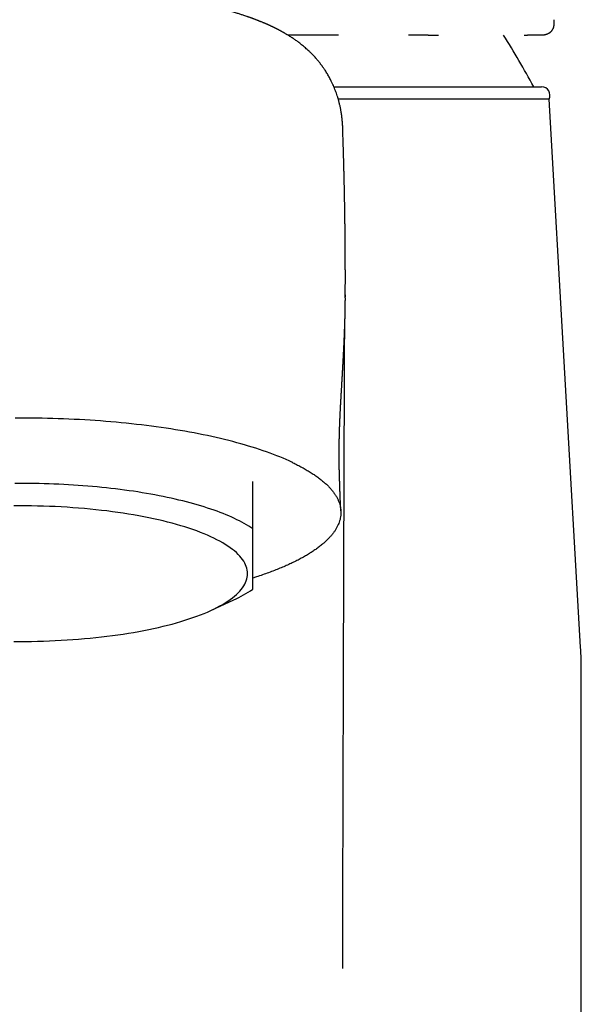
# Model space of a CAD drawing. Header units: millimetres. Extents: x 8 to 722, y 12 to 747.
# Tile 27 of 36: x 319 to 346, y 596 to 643. Entities that reach past the tile are written whole.
import ezdxf

# ---------------------------------------------------------------- set-up
doc = ezdxf.new("R2010")
doc.units = ezdxf.units.MM

msp = doc.modelspace()

# ---------------------------------------------------------------- linework, layer by layer
at = {"color": 7, "linetype": 'Continuous', "lineweight": 30}
for p, q in [((344.409, 642.493), (344.407, 642.525)), ((343.202, 641.803), (343.143, 641.803)), ((343.699, 641.803), (343.202, 641.803)), ((343.769, 641.803), (343.699, 641.803)), ((343.784, 641.805), (343.769, 641.803)), ((334.011, 639.364), (343.808, 639.364)), ((344.162, 638.778), (334.22, 638.778)), ((345.653, 612.939), (344.162, 638.778)), ((334.433, 637.326), (334.429, 637.373)), ((334.549, 629.546), (334.549, 629.457)), ((334.551, 629.415), (334.549, 629.286)), ((334.551, 629.416), (334.551, 629.481)), ((332.076, 621.636), (332.033, 621.657)), ((330.186, 618.522), (330.186, 620.755)), ((328.238, 614.682), (329.29, 615.171)), ((345.686, 566.564), (345.686, 611.788))]:
    msp.add_line(p, q, dxfattribs=at)
at = {"color": 7, "linetype": 'Continuous', "lineweight": 30, "flags": 128}
for points in [[(334.551, 629.481), (334.551, 629.483), (334.551, 629.546)], [(332.033, 621.657), (331.896, 621.72), (331.755, 621.783), (331.611, 621.845), (331.463, 621.907), (331.312, 621.968), (331.157, 622.027), (330.999, 622.087), (330.837, 622.145), (330.673, 622.202), (330.505, 622.259), (330.333, 622.315), (330.159, 622.37), (329.981, 622.424), (329.801, 622.477), (329.617, 622.529), (329.431, 622.58), (329.241, 622.631), (329.049, 622.68), (328.854, 622.728), (328.656, 622.776), (328.455, 622.822), (328.252, 622.868), (328.047, 622.912), (327.838, 622.955), (327.628, 622.998), (327.415, 623.039), (327.2, 623.079), (326.982, 623.118), (326.762, 623.156), (326.54, 623.193), (326.316, 623.228), (326.09, 623.263), (325.862, 623.296), (325.633, 623.328), (325.401, 623.359), (325.168, 623.389), (324.933, 623.418), (324.696, 623.446), (324.458, 623.472), (324.218, 623.497), (323.977, 623.521), (323.735, 623.544), (323.491, 623.565), (323.246, 623.585), (323.001, 623.604), (322.754, 623.622), (322.506, 623.639), (322.257, 623.654), (322.007, 623.668), (321.756, 623.681), (321.505, 623.692), (321.253, 623.702), (321.001, 623.711), (320.748, 623.719), (320.495, 623.725), (320.241, 623.731), (319.988, 623.734), (319.734, 623.737), (319.479, 623.738), (319.225, 623.738), (318.971, 623.737)], [(330.186, 618.522), (330.091, 618.585), (329.993, 618.647), (329.89, 618.709), (329.783, 618.77), (329.672, 618.831), (329.557, 618.891), (329.439, 618.95), (329.316, 619.009), (329.19, 619.067), (329.06, 619.124), (328.926, 619.18), (328.789, 619.236), (328.648, 619.29), (328.504, 619.344), (328.356, 619.398), (328.205, 619.45), (328.05, 619.501), (327.892, 619.552), (327.731, 619.601), (327.566, 619.65), (327.399, 619.698), (327.228, 619.744), (327.055, 619.79), (326.878, 619.835), (326.699, 619.878), (326.516, 619.921), (326.331, 619.963), (326.144, 620.003), (325.953, 620.043), (325.761, 620.081), (325.565, 620.118), (325.368, 620.154), (325.168, 620.189), (324.966, 620.223), (324.761, 620.256), (324.555, 620.287), (324.347, 620.317), (324.136, 620.347), (323.924, 620.374), (323.71, 620.401), (323.494, 620.426), (323.277, 620.451), (323.058, 620.473), (322.838, 620.495), (322.617, 620.515), (322.394, 620.534), (322.17, 620.552), (321.944, 620.569), (321.718, 620.584), (321.491, 620.598), (321.263, 620.61), (321.034, 620.622), (320.805, 620.632), (320.575, 620.64), (320.344, 620.648), (320.113, 620.654), (319.881, 620.658), (319.65, 620.662), (319.418, 620.664), (319.186, 620.664), (318.954, 620.664)], [(329.936, 616.407), (329.932, 616.49), (329.921, 616.574), (329.903, 616.658), (329.877, 616.741), (329.844, 616.824), (329.804, 616.907), (329.756, 616.989), (329.701, 617.071), (329.639, 617.153), (329.57, 617.234), (329.493, 617.315), (329.41, 617.395), (329.319, 617.474), (329.222, 617.552), (329.118, 617.63), (329.007, 617.707), (328.889, 617.783), (328.764, 617.858), (328.633, 617.932), (328.496, 618.005), (328.352, 618.077), (328.202, 618.148), (328.045, 618.217), (327.883, 618.286), (327.715, 618.353), (327.54, 618.419), (327.36, 618.483), (327.175, 618.546), (326.984, 618.607), (326.787, 618.667), (326.586, 618.726), (326.379, 618.782), (326.168, 618.838), (325.951, 618.891), (325.73, 618.943), (325.505, 618.993), (325.275, 619.041), (325.041, 619.088), (324.803, 619.132), (324.561, 619.175), (324.316, 619.216), (324.066, 619.255), (323.814, 619.292), (323.558, 619.327), (323.3, 619.36), (323.039, 619.391), (322.775, 619.42), (322.508, 619.447), (322.239, 619.472), (321.968, 619.495), (321.696, 619.515), (321.421, 619.534), (321.145, 619.55), (320.868, 619.564), (320.589, 619.576), (320.31, 619.586), (320.03, 619.594), (319.749, 619.599), (319.467, 619.602), (319.186, 619.604), (318.905, 619.602)], [(318.905, 613.211), (319.186, 613.21), (319.467, 613.211), (319.749, 613.214), (320.03, 613.22), (320.31, 613.227), (320.589, 613.237), (320.868, 613.249), (321.145, 613.263), (321.421, 613.28), (321.696, 613.298), (321.968, 613.319), (322.239, 613.342), (322.508, 613.366), (322.775, 613.393), (323.039, 613.422), (323.3, 613.453), (323.558, 613.486), (323.814, 613.521), (324.066, 613.558), (324.316, 613.597), (324.561, 613.638), (324.803, 613.681), (325.041, 613.726), (325.275, 613.772), (325.505, 613.82), (325.73, 613.871), (325.951, 613.922), (326.168, 613.976), (326.379, 614.031), (326.586, 614.088), (326.787, 614.146), (326.984, 614.206), (327.175, 614.268), (327.36, 614.331), (327.54, 614.395), (327.715, 614.461), (327.883, 614.528), (328.045, 614.596), (328.202, 614.666), (328.352, 614.736), (328.496, 614.808), (328.633, 614.881), (328.764, 614.955), (328.889, 615.03), (329.007, 615.107), (329.118, 615.183), (329.222, 615.261), (329.319, 615.34), (329.41, 615.419), (329.493, 615.499), (329.57, 615.579), (329.639, 615.66), (329.701, 615.742), (329.756, 615.824), (329.804, 615.907), (329.844, 615.989), (329.877, 616.073), (329.903, 616.156), (329.921, 616.239), (329.932, 616.323), (329.936, 616.407)]]:
    msp.add_lwpolyline(points, dxfattribs=at)
at = {"color": 7, "linetype": 'Continuous', "lineweight": 30}
for centre, radius, start, end in [((299.55, 615.411), 50, 28.6248, 31.8606), ((343.808, 638.964), 0.4, 332.1732, 90), ((326.659, 620.949), 6.349, 294.4801, 303.7453), ((325.686, 611.788), 20, 0, 3.3019)]:
    msp.add_arc(centre, radius, start, end, dxfattribs=at)
for points, knots in [([(330.626, 642.406), (330.608, 642.413), (330.575, 642.427), (330.527, 642.446), (330.487, 642.462), (330.455, 642.474), (330.423, 642.487), (330.388, 642.501), (330.349, 642.516), (330.309, 642.531), (330.269, 642.546), (330.229, 642.561), (330.189, 642.576), (330.148, 642.591), (330.104, 642.607), (330.061, 642.622), (330.024, 642.635), (329.994, 642.646), (329.967, 642.656), (329.936, 642.666), (329.884, 642.685), (329.814, 642.709), (329.731, 642.736), (329.653, 642.762), (329.578, 642.787), (329.5, 642.812), (329.416, 642.838), (329.34, 642.861), (329.273, 642.882), (329.219, 642.898), (329.167, 642.914), (329.121, 642.927), (329.079, 642.94), (329.04, 642.951), (329.001, 642.962), (328.956, 642.975), (328.904, 642.99), (328.845, 643.006), (328.767, 643.028), (328.675, 643.053), (328.573, 643.08), (328.474, 643.106), (328.378, 643.131), (328.297, 643.151), (328.231, 643.168), (328.174, 643.182), (328.116, 643.196), (328.057, 643.21), (328, 643.224), (327.947, 643.236), (327.899, 643.247), (327.856, 643.257), (327.813, 643.267), (327.765, 643.278), (327.712, 643.29), (327.652, 643.304), (327.587, 643.318), (327.501, 643.337), (327.394, 643.36), (327.268, 643.386), (327.14, 643.413), (327.013, 643.438), (326.89, 643.462), (326.789, 643.482), (326.709, 643.497), (326.65, 643.508), (326.595, 643.518), (326.544, 643.527), (326.499, 643.535), (326.458, 643.542), (326.418, 643.55), (326.375, 643.557), (326.324, 643.566), (326.265, 643.576), (326.2, 643.587), (326.106, 643.603), (325.987, 643.623), (325.85, 643.645), (325.722, 643.665), (325.604, 643.683), (325.474, 643.702), (325.328, 643.724), (325.157, 643.747), (325.02, 643.766), (324.918, 643.779), (324.861, 643.787), (324.81, 643.793), (324.768, 643.799), (324.738, 643.803), (324.715, 643.805), (324.693, 643.808), (324.666, 643.812), (324.631, 643.816), (324.59, 643.821), (324.546, 643.826), (324.5, 643.832), (324.431, 643.84), (324.337, 643.851), (324.216, 643.865), (324.087, 643.879), (323.951, 643.893), (323.808, 643.908), (323.655, 643.924), (323.49, 643.939), (323.314, 643.955), (323.127, 643.972), (322.93, 643.988), (322.726, 644.004), (322.514, 644.019), (322.291, 644.034), (322.058, 644.049), (321.813, 644.063), (321.58, 644.075), (321.366, 644.085), (321.178, 644.093), (321, 644.1), (320.832, 644.105), (320.674, 644.11), (320.521, 644.114), (320.373, 644.118), (320.233, 644.121), (320.12, 644.123), (320.035, 644.124), (319.974, 644.125), (319.922, 644.126), (319.883, 644.126), (319.854, 644.126), (319.83, 644.127), (319.8, 644.127), (319.762, 644.127), (319.714, 644.128), (319.647, 644.128), (319.559, 644.129), (319.446, 644.129), (319.345, 644.129), (319.256, 644.129), (319.187, 644.129), (319.121, 644.129), (319.061, 644.128), (319.008, 644.128), (318.964, 644.128), (318.926, 644.127), (318.897, 644.127), (318.874, 644.127), (318.857, 644.127), (318.841, 644.127), (318.814, 644.126), (318.771, 644.126), (318.71, 644.125), (318.638, 644.124), (318.552, 644.123), (318.454, 644.121), (318.343, 644.119), (318.22, 644.116), (318.085, 644.112), (317.942, 644.108), (317.796, 644.103), (317.602, 644.097), (317.362, 644.087), (317.08, 644.074), (316.808, 644.06), (316.546, 644.044), (316.294, 644.028), (316.042, 644.01), (315.787, 643.991), (315.523, 643.969), (315.254, 643.945), (315.032, 643.924), (314.858, 643.906), (314.733, 643.893), (314.608, 643.88), (314.485, 643.867), (314.37, 643.854), (314.266, 643.842), (314.183, 643.832), (314.117, 643.824), (314.068, 643.818), (314.023, 643.812), (313.983, 643.807), (313.949, 643.803), (313.923, 643.8), (313.905, 643.798), (313.889, 643.795), (313.868, 643.793), (313.838, 643.789), (313.8, 643.784), (313.754, 643.778), (313.699, 643.771), (313.637, 643.763), (313.566, 643.753), (313.488, 643.742), (313.406, 643.731), (313.31, 643.717), (313.205, 643.702), (313.095, 643.686), (312.998, 643.671), (312.914, 643.658), (312.842, 643.647), (312.777, 643.636), (312.719, 643.627), (312.663, 643.618), (312.605, 643.608), (312.545, 643.598), (312.484, 643.588), (312.423, 643.578), (312.359, 643.566), (312.295, 643.555), (312.236, 643.545), (312.186, 643.536), (312.149, 643.529), (312.121, 643.524), (312.096, 643.52), (312.068, 643.514), (312.032, 643.508), (311.988, 643.5), (311.937, 643.49), (311.881, 643.48), (311.822, 643.468), (311.737, 643.452), (311.63, 643.431), (311.503, 643.405), (311.393, 643.382), (311.298, 643.363), (311.218, 643.345), (311.144, 643.329), (311.078, 643.315), (311.02, 643.302), (310.971, 643.291), (310.935, 643.283), (310.913, 643.278), (310.898, 643.275), (310.879, 643.27), (310.852, 643.264), (310.816, 643.256), (310.774, 643.246), (310.73, 643.236), (310.688, 643.226), (310.648, 643.216), (310.612, 643.208), (310.578, 643.2), (310.541, 643.191), (310.502, 643.181), (310.46, 643.171), (310.418, 643.16), (310.371, 643.149), (310.319, 643.135), (310.264, 643.121), (310.209, 643.107), (310.155, 643.093), (310.105, 643.08), (310.059, 643.068), (310.019, 643.057), (309.984, 643.048), (309.949, 643.038), (309.912, 643.028), (309.872, 643.017), (309.826, 643.004), (309.772, 642.989), (309.715, 642.973), (309.657, 642.957), (309.6, 642.94), (309.544, 642.924), (309.489, 642.908), (309.437, 642.892), (309.39, 642.878), (309.344, 642.864), (309.284, 642.846), (309.211, 642.823), (309.125, 642.795), (309.043, 642.769), (308.97, 642.745), (308.908, 642.724), (308.85, 642.705), (308.794, 642.686), (308.744, 642.668), (308.695, 642.651), (308.645, 642.634), (308.592, 642.615), (308.541, 642.596), (308.494, 642.579), (308.449, 642.563), (308.405, 642.546), (308.36, 642.529), (308.316, 642.512), (308.275, 642.497), (308.236, 642.481), (308.196, 642.466), (308.152, 642.448), (308.103, 642.429), (308.068, 642.414), (308.05, 642.407)], [0, 0, 0, 0, 0.003298, 0.006139, 0.008522, 0.010449, 0.01192, 0.014252, 0.016601, 0.018851, 0.021288, 0.023647, 0.025861, 0.028205, 0.030797, 0.033461, 0.035696, 0.03713, 0.038583, 0.040353, 0.042419, 0.047428, 0.052246, 0.056334, 0.060412, 0.06466, 0.069178, 0.074068, 0.076987, 0.079989, 0.08275, 0.085214, 0.087395, 0.089401, 0.091256, 0.093664, 0.096359, 0.099413, 0.102917, 0.108425, 0.113509, 0.118558, 0.123482, 0.127966, 0.130612, 0.133435, 0.136377, 0.13925, 0.142039, 0.144699, 0.147035, 0.149027, 0.151005, 0.153276, 0.155846, 0.158713, 0.161877, 0.165169, 0.171064, 0.176979, 0.182914, 0.188852, 0.194518, 0.199813, 0.202616, 0.205303, 0.207833, 0.210103, 0.212109, 0.213899, 0.215535, 0.217486, 0.219752, 0.222332, 0.225226, 0.22836, 0.234811, 0.240805, 0.246343, 0.251425, 0.256057, 0.26293, 0.270156, 0.277734, 0.280312, 0.282851, 0.284992, 0.286692, 0.287999, 0.288823, 0.289552, 0.290698, 0.292181, 0.293952, 0.295792, 0.297676, 0.299604, 0.304322, 0.309286, 0.314571, 0.320108, 0.325898, 0.332064, 0.338678, 0.345738, 0.353244, 0.361191, 0.369152, 0.377506, 0.386252, 0.395389, 0.404919, 0.414839, 0.422508, 0.429776, 0.436645, 0.443115, 0.449188, 0.454864, 0.460748, 0.466134, 0.47102, 0.47366, 0.476002, 0.477987, 0.479615, 0.480503, 0.481292, 0.482394, 0.483885, 0.485748, 0.487854, 0.491602, 0.495888, 0.500714, 0.503299, 0.506012, 0.508624, 0.510932, 0.512936, 0.514637, 0.516035, 0.517224, 0.518048, 0.518591, 0.51919, 0.51988, 0.521751, 0.52408, 0.526867, 0.530111, 0.533891, 0.538146, 0.542875, 0.548076, 0.5537, 0.559332, 0.564878, 0.576161, 0.587084, 0.597651, 0.607867, 0.617734, 0.627265, 0.637499, 0.647992, 0.658739, 0.66974, 0.67476, 0.679829, 0.684948, 0.690068, 0.694807, 0.699087, 0.702906, 0.705153, 0.707204, 0.709058, 0.710716, 0.712177, 0.713324, 0.713913, 0.714458, 0.715345, 0.71658, 0.718161, 0.720091, 0.722367, 0.724989, 0.727959, 0.731274, 0.734872, 0.738366, 0.74351, 0.748233, 0.752537, 0.755994, 0.759127, 0.761934, 0.764416, 0.766684, 0.769222, 0.772088, 0.774569, 0.777252, 0.780137, 0.783141, 0.785783, 0.787988, 0.789755, 0.790833, 0.791779, 0.793042, 0.794658, 0.796627, 0.798905, 0.801524, 0.804272, 0.806962, 0.813137, 0.818987, 0.82451, 0.828507, 0.832314, 0.835858, 0.838983, 0.841681, 0.844156, 0.846115, 0.846744, 0.847374, 0.848291, 0.84952, 0.851296, 0.853458, 0.855639, 0.857688, 0.859606, 0.861392, 0.863046, 0.864579, 0.866806, 0.868815, 0.870758, 0.873141, 0.87577, 0.878586, 0.881352, 0.884067, 0.886713, 0.889038, 0.891031, 0.892743, 0.894494, 0.896379, 0.898392, 0.900764, 0.903545, 0.906684, 0.909726, 0.912562, 0.915672, 0.918626, 0.921389, 0.923871, 0.926239, 0.928864, 0.93343, 0.93811, 0.943026, 0.946891, 0.950293, 0.953421, 0.956628, 0.959643, 0.962025, 0.964917, 0.968137, 0.971124, 0.97384, 0.976292, 0.978815, 0.981552, 0.98416, 0.986656, 0.988798, 0.99113, 0.99372, 0.996675, 1, 1, 1, 1]), ([(334.433, 637.365), (334.433, 637.374), (334.432, 637.39), (334.431, 637.413), (334.43, 637.432), (334.43, 637.448), (334.429, 637.46), (334.429, 637.472), (334.428, 637.486), (334.427, 637.503), (334.426, 637.521), (334.425, 637.54), (334.424, 637.558), (334.423, 637.575), (334.422, 637.589), (334.421, 637.603), (334.42, 637.617), (334.419, 637.636), (334.417, 637.661), (334.414, 637.694), (334.411, 637.729), (334.408, 637.765), (334.405, 637.798), (334.402, 637.829), (334.399, 637.858), (334.395, 637.887), (334.392, 637.916), (334.388, 637.946), (334.384, 637.979), (334.379, 638.017), (334.374, 638.056), (334.368, 638.094), (334.362, 638.131), (334.357, 638.164), (334.349, 638.209), (334.339, 638.267), (334.325, 638.341), (334.309, 638.418), (334.292, 638.495), (334.276, 638.562), (334.262, 638.619), (334.25, 638.665), (334.237, 638.714), (334.223, 638.765), (334.207, 638.819), (334.183, 638.896), (334.151, 638.995), (334.108, 639.117), (334.062, 639.238), (334.013, 639.358), (333.962, 639.475), (333.913, 639.58), (333.868, 639.671), (333.825, 639.754), (333.778, 639.84), (333.728, 639.927), (333.678, 640.011), (333.624, 640.096), (333.577, 640.169), (333.537, 640.227), (333.509, 640.268), (333.481, 640.307), (333.455, 640.344), (333.427, 640.381), (333.4, 640.416), (333.373, 640.452), (333.345, 640.488), (333.314, 640.527), (333.28, 640.569), (333.236, 640.621), (333.184, 640.682), (333.123, 640.751), (333.061, 640.818), (332.998, 640.884), (332.926, 640.957), (332.844, 641.036), (332.756, 641.118), (332.668, 641.196), (332.579, 641.271), (332.491, 641.343), (332.404, 641.411), (332.327, 641.47), (332.255, 641.522), (332.188, 641.57), (332.12, 641.617), (332.05, 641.664), (331.977, 641.712), (331.909, 641.755), (331.853, 641.79), (331.813, 641.815), (331.781, 641.834), (331.749, 641.853), (331.714, 641.874), (331.678, 641.894), (331.648, 641.912), (331.625, 641.925), (331.606, 641.935), (331.587, 641.946), (331.566, 641.958), (331.545, 641.97), (331.527, 641.979), (331.511, 641.988), (331.494, 641.997), (331.472, 642.009), (331.444, 642.024), (331.413, 642.04), (331.379, 642.058), (331.346, 642.075), (331.315, 642.091), (331.285, 642.106), (331.255, 642.121), (331.226, 642.136), (331.195, 642.151), (331.165, 642.165), (331.137, 642.179), (331.11, 642.192), (331.082, 642.205), (331.052, 642.219), (331.024, 642.233), (331, 642.243), (330.983, 642.251), (330.967, 642.259), (330.948, 642.267), (330.924, 642.278), (330.9, 642.289), (330.878, 642.299), (330.858, 642.307), (330.838, 642.316), (330.817, 642.325), (330.792, 642.336), (330.762, 642.349), (330.725, 642.365), (330.679, 642.384), (330.645, 642.398), (330.626, 642.406)], [0, 0, 0, 0, 0.0058923, 0.0109757, 0.015248, 0.0187072, 0.0213518, 0.0236463, 0.0267944, 0.0304323, 0.0345552, 0.0385653, 0.0426682, 0.0460402, 0.0489415, 0.0518177, 0.0546764, 0.0576008, 0.0634583, 0.0701192, 0.0775016, 0.0848145, 0.0911975, 0.0971028, 0.1027599, 0.1083823, 0.1138683, 0.1191859, 0.1254168, 0.1327768, 0.1401582, 0.147354, 0.1539625, 0.1600271, 0.1656425, 0.1781292, 0.1915961, 0.2051249, 0.2186734, 0.2320968, 0.240163, 0.2479319, 0.2561093, 0.2650167, 0.2743551, 0.2836343, 0.3045322, 0.3252253, 0.3457806, 0.3662584, 0.3866322, 0.4062634, 0.4191185, 0.4325339, 0.4478933, 0.4621784, 0.4761, 0.4900651, 0.5049959, 0.5127126, 0.5196073, 0.5260532, 0.5323794, 0.538707, 0.5450388, 0.5510169, 0.55722, 0.5639566, 0.5716459, 0.579286, 0.5920078, 0.6043897, 0.6167531, 0.6290962, 0.6414572, 0.6585244, 0.674995, 0.6902841, 0.7058736, 0.7217216, 0.7361765, 0.7498425, 0.7605213, 0.7718651, 0.7824334, 0.7937452, 0.8052837, 0.8171278, 0.8253717, 0.8311344, 0.8357131, 0.8399933, 0.8460471, 0.8515646, 0.8561996, 0.8598203, 0.8618214, 0.8645903, 0.8681629, 0.8714671, 0.8739424, 0.8759052, 0.8784986, 0.8818056, 0.8855326, 0.8908508, 0.8952281, 0.9002018, 0.9051759, 0.909015, 0.9130939, 0.9177255, 0.9217784, 0.9261955, 0.9303504, 0.933825, 0.9374871, 0.9418461, 0.9465517, 0.9494815, 0.9516344, 0.9535852, 0.9562906, 0.9597661, 0.9633636, 0.9664696, 0.9690829, 0.9713616, 0.9743638, 0.9777441, 0.9817039, 0.9867214, 0.9928193, 1, 1, 1, 1]), ([(343.784, 641.804), (343.798, 641.804), (343.823, 641.805), (343.859, 641.808), (343.888, 641.811), (343.911, 641.814), (343.929, 641.816), (343.943, 641.819), (343.956, 641.821), (343.969, 641.824), (343.981, 641.826), (343.994, 641.829), (344.012, 641.834), (344.037, 641.84), (344.069, 641.851), (344.1, 641.863), (344.128, 641.876), (344.151, 641.888), (344.172, 641.9), (344.19, 641.911), (344.206, 641.922), (344.222, 641.934), (344.237, 641.946), (344.253, 641.961), (344.271, 641.979), (344.29, 642), (344.309, 642.023), (344.325, 642.046), (344.338, 642.068), (344.348, 642.087), (344.358, 642.108), (344.368, 642.132), (344.378, 642.159), (344.386, 642.183), (344.391, 642.204), (344.395, 642.221), (344.398, 642.238), (344.401, 642.254), (344.404, 642.27), (344.406, 642.287), (344.408, 642.306), (344.41, 642.331), (344.411, 642.36), (344.412, 642.395), (344.411, 642.435), (344.41, 642.464), (344.41, 642.479)], [0, 0, 0, 0, 0.044042, 0.082789, 0.116048, 0.139207, 0.15849, 0.173854, 0.185892, 0.197779, 0.209969, 0.222464, 0.235268, 0.263577, 0.295233, 0.329596, 0.352576, 0.375037, 0.394937, 0.41194, 0.427266, 0.44194, 0.455959, 0.472254, 0.490398, 0.512663, 0.535539, 0.556875, 0.576273, 0.593189, 0.607631, 0.631751, 0.656273, 0.682045, 0.69771, 0.714096, 0.730329, 0.745883, 0.760768, 0.776525, 0.798319, 0.82651, 0.860982, 0.901563, 0.948014, 1, 1, 1, 1]), ([(332.177, 641.803), (332.173, 641.803), (332.059, 641.803), (331.943, 641.803), (331.832, 641.803)], [0, 0, 0, 0, 0.0356655, 1, 1, 1, 1]), ([(334.225, 641.803), (334.114, 641.803), (333.889, 641.803), (333.545, 641.803), (333.192, 641.803), (332.834, 641.803), (332.45, 641.803), (332.116, 641.803), (331.901, 641.803), (331.832, 641.803)], [0, 0, 0, 0, 0.14361, 0.291878, 0.440578, 0.589755, 0.739456, 0.916621, 1, 1, 1, 1]), ([(338.46, 641.803), (338.375, 641.803), (338.187, 641.803), (337.884, 641.803), (337.659, 641.803), (337.539, 641.803), (337.532, 641.803)], [0, 0, 0, 0, 0.2822667, 0.6299417, 0.978334, 1, 1, 1, 1]), ([(338.457, 641.803), (338.459, 641.803), (338.468, 641.803), (338.484, 641.803), (338.508, 641.803), (338.534, 641.803), (338.564, 641.803), (338.596, 641.803), (338.629, 641.803), (338.661, 641.803), (338.693, 641.803), (338.727, 641.803), (338.766, 641.803), (338.809, 641.803), (338.856, 641.803), (338.905, 641.803), (338.938, 641.803), (338.955, 641.803)], [0, 0, 0, 0, 0.0113016, 0.0534667, 0.0962585, 0.1509191, 0.2110894, 0.2746883, 0.3415628, 0.4082918, 0.463677, 0.535963, 0.6122148, 0.6980031, 0.7943135, 0.8978759, 1, 1, 1, 1]), ([(342.997, 641.803), (342.998, 641.803), (343.009, 641.803), (343.032, 641.803), (343.065, 641.803), (343.102, 641.803), (343.129, 641.803), (343.143, 641.803)], [0, 0, 0, 0, 0.045895, 0.258825, 0.501505, 0.745697, 1, 1, 1, 1]), ([(334.549, 629.457), (334.55, 629.465), (334.55, 629.481), (334.55, 629.505), (334.55, 629.528), (334.55, 629.547), (334.55, 629.562), (334.55, 629.574), (334.55, 629.587), (334.55, 629.601), (334.55, 629.617), (334.55, 629.636), (334.55, 629.658), (334.55, 629.687), (334.551, 629.724), (334.551, 629.769), (334.551, 629.815), (334.551, 629.863), (334.551, 629.917), (334.551, 629.977), (334.551, 630.043), (334.552, 630.108), (334.552, 630.173), (334.552, 630.237), (334.552, 630.3), (334.552, 630.369), (334.552, 630.446), (334.552, 630.529), (334.552, 630.614), (334.552, 630.698), (334.551, 630.766), (334.551, 630.82), (334.551, 630.858), (334.551, 630.894), (334.551, 630.93), (334.551, 630.971), (334.551, 631.015), (334.551, 631.058), (334.551, 631.094), (334.55, 631.127), (334.55, 631.162), (334.55, 631.203), (334.55, 631.251), (334.55, 631.308), (334.549, 631.368), (334.549, 631.429), (334.549, 631.482), (334.548, 631.533), (334.548, 631.585), (334.548, 631.644), (334.547, 631.72), (334.547, 631.81), (334.546, 631.908), (334.545, 632.001), (334.544, 632.088), (334.544, 632.175), (334.543, 632.263), (334.542, 632.354), (334.541, 632.445), (334.54, 632.532), (334.539, 632.615), (334.538, 632.695), (334.537, 632.777), (334.536, 632.864), (334.535, 632.958), (334.534, 633.055), (334.532, 633.149), (334.531, 633.236), (334.53, 633.316), (334.529, 633.394), (334.527, 633.503), (334.525, 633.642), (334.522, 633.806), (334.519, 633.968), (334.516, 634.131), (334.513, 634.295), (334.51, 634.458), (334.506, 634.62), (334.503, 634.768), (334.5, 634.897), (334.498, 634.999), (334.496, 635.076), (334.494, 635.132), (334.493, 635.172), (334.492, 635.217), (334.491, 635.267), (334.49, 635.317), (334.489, 635.364), (334.488, 635.403), (334.487, 635.437), (334.486, 635.47), (334.485, 635.51), (334.484, 635.557), (334.482, 635.609), (334.481, 635.664), (334.48, 635.72), (334.478, 635.77), (334.477, 635.811), (334.476, 635.844), (334.475, 635.878), (334.474, 635.917), (334.473, 635.964), (334.471, 636.016), (334.47, 636.071), (334.468, 636.124), (334.467, 636.172), (334.466, 636.216), (334.464, 636.259), (334.463, 636.296), (334.462, 636.327), (334.462, 636.352), (334.461, 636.382), (334.46, 636.421), (334.458, 636.474), (334.456, 636.536), (334.454, 636.598), (334.452, 636.658), (334.451, 636.712), (334.449, 636.764), (334.448, 636.811), (334.445, 636.876), (334.443, 636.961), (334.439, 637.07), (334.435, 637.183), (334.433, 637.269), (334.431, 637.317), (334.431, 637.326)], [0, 0, 0, 0, 0.008884, 0.016388, 0.022424, 0.027042, 0.029256, 0.031018, 0.032443, 0.034282, 0.036242, 0.038448, 0.041495, 0.04508, 0.051292, 0.056876, 0.063023, 0.068878, 0.075298, 0.083363, 0.091728, 0.099852, 0.107915, 0.115734, 0.12373, 0.131568, 0.141591, 0.152184, 0.162819, 0.173241, 0.183237, 0.188461, 0.193216, 0.197502, 0.201808, 0.206841, 0.212606, 0.218348, 0.222675, 0.226287, 0.230552, 0.235741, 0.241853, 0.24825, 0.256994, 0.264464, 0.27091, 0.27713, 0.283347, 0.290546, 0.298893, 0.311921, 0.324247, 0.33583, 0.346559, 0.356996, 0.368367, 0.379604, 0.391037, 0.402231, 0.412439, 0.42213, 0.432213, 0.443012, 0.45483, 0.467454, 0.479359, 0.490059, 0.500013, 0.509566, 0.519451, 0.540712, 0.561782, 0.5807, 0.601536, 0.622873, 0.64217, 0.662375, 0.683895, 0.69754, 0.710481, 0.722049, 0.726414, 0.731398, 0.737025, 0.743296, 0.750038, 0.755964, 0.76081, 0.764579, 0.768476, 0.773458, 0.779502, 0.785805, 0.793049, 0.800095, 0.806613, 0.811765, 0.815343, 0.819274, 0.824176, 0.83005, 0.836805, 0.843746, 0.850729, 0.856245, 0.861787, 0.867304, 0.87208, 0.875886, 0.878741, 0.881474, 0.887014, 0.893518, 0.901134, 0.910191, 0.916628, 0.923635, 0.930354, 0.936145, 0.941127, 0.954585, 0.96791, 0.981774, 0.996624, 1, 1, 1, 1]), ([(334.34, 619.374), (334.339, 619.381), (334.338, 619.406), (334.335, 619.448), (334.332, 619.503), (334.329, 619.55), (334.327, 619.591), (334.326, 619.62), (334.325, 619.645), (334.323, 619.668), (334.322, 619.694), (334.321, 619.726), (334.319, 619.758), (334.318, 619.786), (334.317, 619.811), (334.316, 619.834), (334.315, 619.862), (334.313, 619.894), (334.312, 619.927), (334.311, 619.955), (334.31, 619.978), (334.309, 620), (334.308, 620.025), (334.307, 620.053), (334.306, 620.079), (334.306, 620.103), (334.305, 620.128), (334.304, 620.157), (334.303, 620.187), (334.302, 620.214), (334.301, 620.239), (334.3, 620.267), (334.299, 620.299), (334.298, 620.33), (334.297, 620.359), (334.296, 620.389), (334.295, 620.422), (334.294, 620.458), (334.293, 620.492), (334.292, 620.527), (334.29, 620.563), (334.289, 620.598), (334.288, 620.63), (334.287, 620.662), (334.286, 620.697), (334.284, 620.75), (334.282, 620.82), (334.279, 620.901), (334.277, 620.976), (334.274, 621.046), (334.273, 621.097), (334.272, 621.133), (334.271, 621.154), (334.271, 621.178), (334.27, 621.205), (334.269, 621.236), (334.269, 621.267), (334.268, 621.294), (334.268, 621.315), (334.267, 621.337), (334.267, 621.361), (334.266, 621.393), (334.266, 621.428), (334.265, 621.464), (334.264, 621.495), (334.264, 621.52), (334.264, 621.543), (334.263, 621.572), (334.263, 621.608), (334.262, 621.646), (334.262, 621.681), (334.262, 621.717), (334.261, 621.757), (334.261, 621.795), (334.261, 621.828), (334.261, 621.855), (334.261, 621.882), (334.261, 621.908), (334.261, 621.94), (334.26, 621.976), (334.26, 622.013), (334.26, 622.046), (334.26, 622.078), (334.26, 622.113), (334.261, 622.154), (334.261, 622.197), (334.261, 622.235), (334.261, 622.265), (334.261, 622.29), (334.262, 622.316), (334.262, 622.347), (334.262, 622.379), (334.262, 622.409), (334.263, 622.434), (334.263, 622.46), (334.263, 622.491), (334.264, 622.529), (334.264, 622.569), (334.265, 622.605), (334.266, 622.636), (334.266, 622.665), (334.267, 622.696), (334.267, 622.73), (334.268, 622.765), (334.269, 622.797), (334.269, 622.825), (334.27, 622.852), (334.271, 622.883), (334.272, 622.922), (334.273, 622.966), (334.274, 623.01), (334.275, 623.048), (334.276, 623.086), (334.277, 623.128), (334.279, 623.172), (334.28, 623.213), (334.281, 623.246), (334.282, 623.276), (334.283, 623.307), (334.285, 623.344), (334.286, 623.385), (334.288, 623.427), (334.289, 623.468), (334.291, 623.506), (334.292, 623.54), (334.293, 623.57), (334.294, 623.597), (334.296, 623.625), (334.297, 623.658), (334.299, 623.696), (334.3, 623.735), (334.302, 623.77), (334.303, 623.803), (334.305, 623.832), (334.306, 623.867), (334.308, 623.907), (334.31, 623.952), (334.312, 623.992), (334.314, 624.032), (334.316, 624.074), (334.318, 624.115), (334.321, 624.157), (334.323, 624.199), (334.325, 624.239), (334.327, 624.279), (334.329, 624.319), (334.331, 624.36), (334.333, 624.399), (334.335, 624.438), (334.338, 624.478), (334.34, 624.516), (334.342, 624.554), (334.344, 624.594), (334.346, 624.634), (334.349, 624.673), (334.35, 624.707), (334.352, 624.738), (334.354, 624.763), (334.355, 624.785), (334.356, 624.807), (334.358, 624.83), (334.359, 624.857), (334.361, 624.886), (334.362, 624.912), (334.364, 624.946), (334.367, 624.992), (334.37, 625.046), (334.374, 625.102), (334.377, 625.155), (334.38, 625.208), (334.383, 625.265), (334.387, 625.322), (334.389, 625.368), (334.391, 625.403), (334.393, 625.43), (334.395, 625.462), (334.397, 625.494), (334.398, 625.524), (334.4, 625.548), (334.401, 625.568), (334.402, 625.591), (334.404, 625.619), (334.406, 625.652), (334.408, 625.687), (334.41, 625.719), (334.412, 625.753), (334.414, 625.795), (334.417, 625.844), (334.42, 625.893), (334.422, 625.936), (334.425, 625.98), (334.427, 626.027), (334.43, 626.07), (334.432, 626.105), (334.433, 626.132), (334.435, 626.158), (334.436, 626.186), (334.438, 626.213), (334.439, 626.236), (334.44, 626.256), (334.442, 626.278), (334.443, 626.304), (334.445, 626.335), (334.447, 626.368), (334.448, 626.403), (334.45, 626.439), (334.453, 626.483), (334.455, 626.53), (334.458, 626.577), (334.46, 626.619), (334.462, 626.66), (334.465, 626.704), (334.466, 626.741), (334.468, 626.771), (334.469, 626.792), (334.47, 626.814), (334.472, 626.839), (334.473, 626.866), (334.474, 626.896), (334.476, 626.925), (334.477, 626.953), (334.479, 626.982), (334.48, 627.014), (334.482, 627.046), (334.483, 627.076), (334.485, 627.103), (334.486, 627.128), (334.487, 627.155), (334.489, 627.185), (334.49, 627.215), (334.491, 627.244), (334.493, 627.27), (334.494, 627.295), (334.495, 627.321), (334.496, 627.351), (334.498, 627.382), (334.499, 627.412), (334.5, 627.438), (334.501, 627.461), (334.502, 627.484), (334.503, 627.511), (334.505, 627.54), (334.506, 627.567), (334.507, 627.589), (334.508, 627.607), (334.508, 627.626), (334.509, 627.647), (334.51, 627.673), (334.511, 627.701), (334.512, 627.728), (334.513, 627.752), (334.514, 627.774), (334.515, 627.797), (334.516, 627.823), (334.517, 627.849), (334.518, 627.872), (334.519, 627.893), (334.519, 627.912), (334.52, 627.931), (334.521, 627.951), (334.522, 627.975), (334.523, 628.001), (334.523, 628.026), (334.524, 628.048), (334.525, 628.067), (334.525, 628.085), (334.526, 628.103), (334.527, 628.125), (334.528, 628.148), (334.528, 628.17), (334.529, 628.189), (334.529, 628.205), (334.53, 628.222), (334.53, 628.241), (334.531, 628.264), (334.532, 628.289), (334.533, 628.313), (334.533, 628.336), (334.534, 628.359), (334.535, 628.385), (334.535, 628.411), (334.536, 628.435), (334.536, 628.455), (334.537, 628.473), (334.537, 628.492), (334.538, 628.518), (334.539, 628.551), (334.54, 628.588), (334.54, 628.621), (334.541, 628.651), (334.542, 628.681), (334.542, 628.712), (334.543, 628.74), (334.543, 628.763), (334.544, 628.782), (334.544, 628.802), (334.544, 628.823), (334.545, 628.844), (334.545, 628.864), (334.546, 628.89), (334.546, 628.921), (334.547, 628.957), (334.547, 628.992), (334.547, 629.026), (334.548, 629.061), (334.548, 629.096), (334.549, 629.13), (334.549, 629.159), (334.549, 629.182), (334.549, 629.202), (334.55, 629.222), (334.55, 629.24), (334.55, 629.254), (334.55, 629.266), (334.55, 629.278), (334.55, 629.285), (334.55, 629.286)], [0, 0, 0, 0, 0.001516, 0.006094, 0.010201, 0.01466, 0.017579, 0.020001, 0.021814, 0.023526, 0.025586, 0.028305, 0.031128, 0.033455, 0.035268, 0.03697, 0.03916, 0.041855, 0.044678, 0.046956, 0.048662, 0.050159, 0.052162, 0.054593, 0.056734, 0.058448, 0.060268, 0.062645, 0.065218, 0.067347, 0.06912, 0.071247, 0.073847, 0.076534, 0.078663, 0.080773, 0.083445, 0.086416, 0.089047, 0.091501, 0.094435, 0.097366, 0.099618, 0.101972, 0.104599, 0.107822, 0.114156, 0.120738, 0.126898, 0.132138, 0.137854, 0.139639, 0.141312, 0.143163, 0.145422, 0.148099, 0.150916, 0.153033, 0.154596, 0.15622, 0.158258, 0.16065, 0.164014, 0.166994, 0.169561, 0.17166, 0.173315, 0.175261, 0.178822, 0.18235, 0.184824, 0.187552, 0.19132, 0.194711, 0.197067, 0.199548, 0.201444, 0.203636, 0.206245, 0.209284, 0.212665, 0.215534, 0.217685, 0.22069, 0.224344, 0.22807, 0.231602, 0.233864, 0.235748, 0.23799, 0.240676, 0.24363, 0.246172, 0.248297, 0.250217, 0.252724, 0.256386, 0.2599, 0.263082, 0.265773, 0.268008, 0.270618, 0.273812, 0.277022, 0.279802, 0.2821, 0.284247, 0.286999, 0.290264, 0.294571, 0.298593, 0.301777, 0.304747, 0.308565, 0.312935, 0.316597, 0.31949, 0.321848, 0.324611, 0.327861, 0.331653, 0.335654, 0.339203, 0.342774, 0.345758, 0.348472, 0.350941, 0.353167, 0.356159, 0.359896, 0.363497, 0.366725, 0.369618, 0.37233, 0.374893, 0.379004, 0.383443, 0.386875, 0.39039, 0.39469, 0.398367, 0.402028, 0.406252, 0.410088, 0.413335, 0.417305, 0.421361, 0.424694, 0.428348, 0.432417, 0.435933, 0.439193, 0.443111, 0.447142, 0.450447, 0.454208, 0.456846, 0.459297, 0.461405, 0.463235, 0.465406, 0.468018, 0.471, 0.473562, 0.47554, 0.480854, 0.486771, 0.491167, 0.496745, 0.502218, 0.506759, 0.513126, 0.518087, 0.520482, 0.523107, 0.52595, 0.529604, 0.532488, 0.534711, 0.536582, 0.538413, 0.541322, 0.544787, 0.548292, 0.551563, 0.554279, 0.558255, 0.564026, 0.568929, 0.572801, 0.577201, 0.582213, 0.586875, 0.590617, 0.592622, 0.595243, 0.598426, 0.601258, 0.603567, 0.605633, 0.60755, 0.610416, 0.613708, 0.617204, 0.620679, 0.624674, 0.628648, 0.63451, 0.639666, 0.643603, 0.647916, 0.652985, 0.657829, 0.660229, 0.662452, 0.664775, 0.667392, 0.670507, 0.673912, 0.677286, 0.680173, 0.683166, 0.686825, 0.690762, 0.694084, 0.696951, 0.699647, 0.702683, 0.706137, 0.709641, 0.713077, 0.716055, 0.718775, 0.721712, 0.725049, 0.728912, 0.732591, 0.735447, 0.738176, 0.740553, 0.743661, 0.747503, 0.750829, 0.753282, 0.7554, 0.757502, 0.759908, 0.762931, 0.766819, 0.770083, 0.77279, 0.775358, 0.778046, 0.781456, 0.784706, 0.787635, 0.790224, 0.792594, 0.794822, 0.797212, 0.800197, 0.803866, 0.807089, 0.809819, 0.812234, 0.814428, 0.816739, 0.819598, 0.822913, 0.825872, 0.828287, 0.830284, 0.832406, 0.834976, 0.838002, 0.841542, 0.845137, 0.848029, 0.85096, 0.854709, 0.858681, 0.861978, 0.8647, 0.867245, 0.869703, 0.872716, 0.878389, 0.884157, 0.888917, 0.89322, 0.897526, 0.902604, 0.907326, 0.910815, 0.913308, 0.91638, 0.919952, 0.923423, 0.926667, 0.929682, 0.936192, 0.942261, 0.947763, 0.953724, 0.959908, 0.966122, 0.972346, 0.978083, 0.981922, 0.985449, 0.989187, 0.993223, 0.995353, 0.997536, 0.999748, 1, 1, 1, 1]), ([(334.426, 597.784), (334.427, 597.972), (334.428, 598.352), (334.429, 598.921), (334.431, 599.493), (334.432, 600.061), (334.434, 600.626), (334.435, 601.189), (334.437, 601.748), (334.438, 602.305), (334.44, 602.858), (334.441, 603.408), (334.443, 603.956), (334.444, 604.5), (334.446, 605.041), (334.447, 605.579), (334.449, 606.114), (334.45, 606.646), (334.452, 607.175), (334.453, 607.701), (334.455, 608.224), (334.457, 608.744), (334.458, 609.261), (334.46, 609.775), (334.461, 610.285), (334.463, 610.793), (334.464, 611.298), (334.466, 611.799), (334.467, 612.298), (334.469, 612.793), (334.47, 613.285), (334.472, 613.774), (334.473, 614.26), (334.475, 614.743), (334.476, 615.223), (334.478, 615.7), (334.479, 616.174), (334.481, 616.644), (334.483, 617.112), (334.484, 617.576), (334.486, 618.037), (334.487, 618.496), (334.489, 618.951), (334.49, 619.403), (334.492, 619.851), (334.493, 620.297), (334.495, 620.74), (334.496, 621.179), (334.498, 621.616), (334.499, 622.049), (334.501, 622.479), (334.503, 622.906), (334.504, 623.33), (334.506, 623.75), (334.507, 624.168), (334.509, 624.582), (334.51, 624.993), (334.512, 625.401), (334.513, 625.806), (334.515, 626.208), (334.517, 626.607), (334.518, 627.002), (334.52, 627.394), (334.521, 627.723), (334.522, 627.919), (334.522, 627.987)], [0, 0, 0, 0, 0.015569, 0.031573, 0.047577, 0.063581, 0.079584, 0.095588, 0.111591, 0.127595, 0.143598, 0.159601, 0.175604, 0.191607, 0.20761, 0.223613, 0.239616, 0.255618, 0.271621, 0.287623, 0.303625, 0.319628, 0.33563, 0.351631, 0.367633, 0.383635, 0.399636, 0.415637, 0.431639, 0.44764, 0.46364, 0.479641, 0.495642, 0.511642, 0.527642, 0.543642, 0.559642, 0.575642, 0.591641, 0.60764, 0.623639, 0.639638, 0.655637, 0.671635, 0.687633, 0.703631, 0.719629, 0.735626, 0.751624, 0.767621, 0.783617, 0.799614, 0.81561, 0.831606, 0.847601, 0.863596, 0.879591, 0.895586, 0.91158, 0.927574, 0.943567, 0.95956, 0.975553, 0.991546, 1, 1, 1, 1]), ([(332.076, 621.636), (332.151, 621.6), (332.299, 621.528), (332.509, 621.417), (332.71, 621.304), (332.899, 621.19), (333.079, 621.073), (333.249, 620.955), (333.408, 620.833), (333.555, 620.711), (333.69, 620.587), (333.81, 620.464), (333.917, 620.342), (334.011, 620.221), (334.094, 620.099), (334.164, 619.977), (334.223, 619.854), (334.271, 619.731), (334.306, 619.607), (334.33, 619.488), (334.336, 619.41), (334.339, 619.374)], [0, 0, 0, 0, 0.053299, 0.106629, 0.15997, 0.213299, 0.266597, 0.320996, 0.37543, 0.429875, 0.484308, 0.538706, 0.590678, 0.64267, 0.694662, 0.746634, 0.798607, 0.8506, 0.902593, 0.954566, 1, 1, 1, 1]), ([(334.341, 619.352), (334.341, 619.308), (334.343, 619.221), (334.328, 619.09), (334.303, 618.963), (334.265, 618.838), (334.218, 618.717), (334.159, 618.596), (334.09, 618.476), (334.009, 618.357), (333.918, 618.238), (333.816, 618.12), (333.701, 618), (333.573, 617.88), (333.432, 617.759), (333.279, 617.64), (333.116, 617.523), (332.945, 617.408), (332.764, 617.296), (332.573, 617.185), (332.372, 617.076), (332.16, 616.968), (331.939, 616.862), (331.708, 616.759), (331.464, 616.655), (331.205, 616.552), (330.932, 616.449), (330.648, 616.349), (330.4, 616.265), (330.242, 616.216), (330.186, 616.199)], [0, 0, 0, 0, 0.03772, 0.07544, 0.113144, 0.14826, 0.183388, 0.218516, 0.253631, 0.288745, 0.323872, 0.358999, 0.394114, 0.430965, 0.467831, 0.504697, 0.541548, 0.577384, 0.613233, 0.649083, 0.684919, 0.720756, 0.756606, 0.792457, 0.828293, 0.86597, 0.903664, 0.941357, 0.979034, 1, 1, 1, 1]), ([(330.186, 615.67), (330.186, 615.684), (330.186, 615.713), (330.186, 615.771), (330.186, 615.834), (330.186, 615.901), (330.186, 615.969), (330.186, 616.045), (330.186, 616.129), (330.186, 616.222), (330.186, 616.323), (330.186, 616.434), (330.186, 616.553), (330.186, 616.681), (330.186, 616.818), (330.186, 616.963), (330.186, 617.13), (330.186, 617.321), (330.186, 617.538), (330.186, 617.767), (330.186, 618.008), (330.186, 618.259), (330.186, 618.434), (330.186, 618.522)], [0, 0, 0, 0, 0.055387, 0.11078, 0.166165, 0.207909, 0.249662, 0.291413, 0.333156, 0.375669, 0.418191, 0.460713, 0.503225, 0.546052, 0.588889, 0.631726, 0.674554, 0.728654, 0.782763, 0.836865, 0.89124, 0.945623, 1, 1, 1, 1])]:
    msp.add_open_spline(points, degree=3, knots=knots, dxfattribs=at)

doc.saveas('drawing.dxf')
